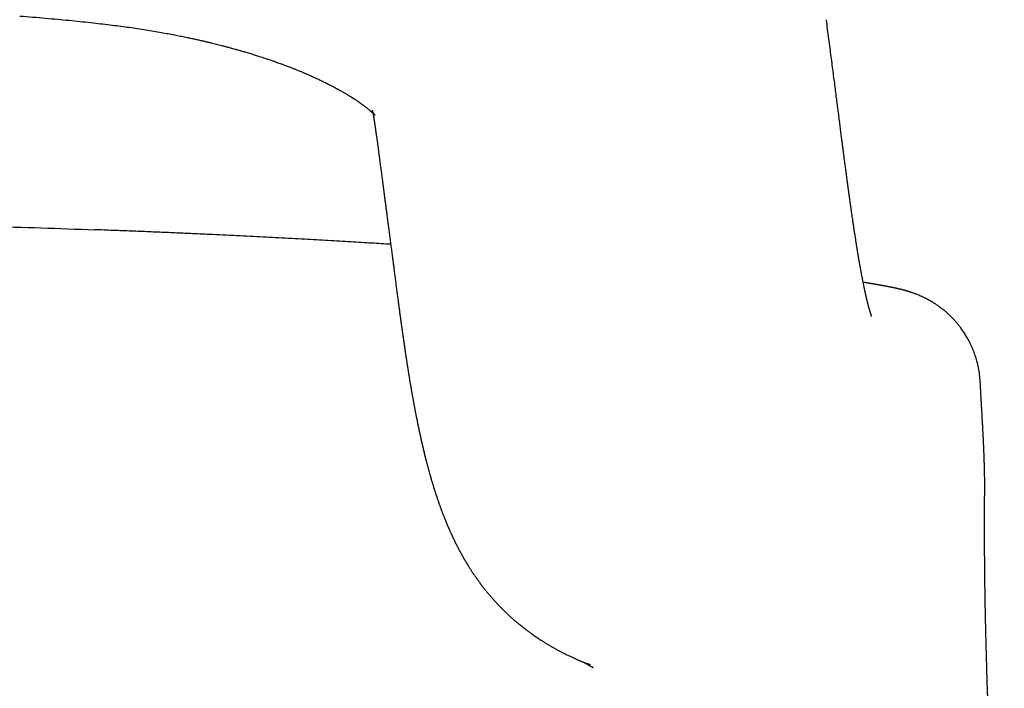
# Model space of a CAD drawing. Header units: millimetres. Extents: x 8 to 750, y 12 to 485.
# Tile 19 of 30: x 396 to 414, y 464 to 476. Entities that reach past the tile are written whole.
import ezdxf

# ---------------------------------------------------------------- set-up
doc = ezdxf.new("R2010")
doc.units = ezdxf.units.MM

msp = doc.modelspace()

# ---------------------------------------------------------------- linework, layer by layer
at = {"color": 7, "linetype": 'Continuous', "lineweight": 30}
msp.add_line((413.599, 469.41), (413.6, 469.409), dxfattribs=at)
at = {"color": 7, "linetype": 'Continuous', "lineweight": 30, "flags": 128}
msp.add_lwpolyline([(410.856, 475.86), (410.856, 475.859), (410.857, 475.856)], dxfattribs=at)
at = {"color": 7, "linetype": 'Continuous', "lineweight": 30}
for points, knots in [([(396.475, 475.926), (396.552, 475.92), (396.704, 475.908), (396.928, 475.888), (397.144, 475.869), (397.351, 475.85), (397.551, 475.83), (397.739, 475.81), (397.915, 475.79), (398.081, 475.77), (398.239, 475.75), (398.39, 475.73), (398.539, 475.709), (398.685, 475.686), (398.828, 475.663), (398.962, 475.64), (399.087, 475.618), (399.203, 475.596), (399.311, 475.575), (399.409, 475.555), (399.498, 475.536), (399.578, 475.519), (399.649, 475.504), (399.713, 475.489), (399.772, 475.475), (399.829, 475.462), (399.883, 475.449), (399.933, 475.437), (399.98, 475.425), (400.025, 475.414), (400.068, 475.403), (400.103, 475.394), (400.129, 475.387), (400.149, 475.382), (400.171, 475.376), (400.197, 475.369), (400.231, 475.36), (400.27, 475.349), (400.316, 475.336), (400.369, 475.322), (400.427, 475.305), (400.482, 475.289), (400.531, 475.274), (400.572, 475.262), (400.608, 475.251), (400.641, 475.24), (400.675, 475.23), (400.712, 475.218), (400.753, 475.205), (400.798, 475.19), (400.839, 475.177), (400.876, 475.165), (400.907, 475.154), (400.939, 475.143), (400.97, 475.132), (400.997, 475.123), (401.018, 475.116), (401.038, 475.108), (401.064, 475.099), (401.097, 475.087), (401.137, 475.073), (401.176, 475.059), (401.212, 475.045), (401.245, 475.032), (401.279, 475.02), (401.31, 475.007), (401.338, 474.997), (401.362, 474.987), (401.386, 474.977), (401.412, 474.967), (401.443, 474.955), (401.473, 474.942), (401.503, 474.93), (401.528, 474.919), (401.55, 474.91), (401.568, 474.902), (401.584, 474.895), (401.602, 474.887), (401.626, 474.877), (401.659, 474.863), (401.695, 474.847), (401.732, 474.83), (401.768, 474.813), (401.817, 474.791), (401.883, 474.759), (401.959, 474.721), (402.029, 474.686), (402.093, 474.652), (402.156, 474.618), (402.219, 474.583), (402.265, 474.556), (402.296, 474.538), (402.314, 474.527), (402.332, 474.516), (402.351, 474.504), (402.367, 474.495), (402.379, 474.487), (402.388, 474.482), (402.397, 474.476), (402.406, 474.47), (402.415, 474.464), (402.423, 474.459), (402.435, 474.452), (402.449, 474.442), (402.466, 474.431), (402.482, 474.42), (402.497, 474.41), (402.511, 474.401), (402.525, 474.391), (402.538, 474.381), (402.55, 474.373), (402.56, 474.366), (402.57, 474.358), (402.581, 474.351), (402.591, 474.343), (402.601, 474.336), (402.61, 474.329), (402.621, 474.32), (402.636, 474.309), (402.649, 474.299), (402.662, 474.289), (402.676, 474.278), (402.689, 474.267), (402.703, 474.255), (402.717, 474.244), (402.731, 474.232), (402.742, 474.222), (402.751, 474.214), (402.762, 474.204), (402.773, 474.193), (402.783, 474.184), (402.79, 474.177), (402.796, 474.171), (402.799, 474.167), (402.801, 474.165), (402.803, 474.163), (402.804, 474.161), (402.805, 474.16), (402.805, 474.16), (402.805, 474.16), (402.805, 474.16), (402.805, 474.161), (402.804, 474.162), (402.803, 474.163), (402.801, 474.165), (402.8, 474.168), (402.798, 474.17), (402.796, 474.173), (402.794, 474.175), (402.793, 474.178), (402.791, 474.181), (402.789, 474.184), (402.786, 474.189), (402.783, 474.194), (402.78, 474.199), (402.777, 474.205), (402.775, 474.209), (402.771, 474.215), (402.769, 474.221), (402.766, 474.226), (402.763, 474.232), (402.762, 474.236), (402.761, 474.239), (402.76, 474.24), (402.76, 474.24), (402.76, 474.239), (402.761, 474.238), (402.761, 474.237), (402.762, 474.236), (402.762, 474.234), (402.762, 474.233), (402.763, 474.231), (402.763, 474.229), (402.764, 474.227), (402.764, 474.226), (402.765, 474.224), (402.766, 474.221), (402.767, 474.216), (402.768, 474.211), (402.769, 474.206), (402.77, 474.2), (402.771, 474.192), (402.773, 474.184), (402.775, 474.174), (402.777, 474.165), (402.779, 474.153), (402.781, 474.142), (402.783, 474.132), (402.784, 474.122), (402.786, 474.113), (402.787, 474.104), (402.788, 474.096), (402.79, 474.088), (402.791, 474.078), (402.794, 474.061), (402.797, 474.038), (402.801, 474.013), (402.805, 473.99), (402.808, 473.968), (402.811, 473.948), (402.813, 473.932), (402.815, 473.921), (402.816, 473.913), (402.817, 473.902), (402.819, 473.889), (402.821, 473.872), (402.824, 473.852), (402.827, 473.829), (402.83, 473.813), (402.831, 473.805)], [0, 0, 0, 0, 0.017122, 0.033677, 0.049659, 0.065064, 0.079888, 0.094131, 0.107025, 0.119401, 0.13126, 0.142609, 0.15345, 0.164948, 0.175811, 0.186039, 0.195632, 0.20459, 0.212914, 0.220605, 0.227663, 0.233785, 0.239337, 0.244331, 0.249039, 0.253581, 0.257958, 0.261934, 0.265765, 0.269449, 0.272988, 0.276231, 0.27807, 0.279515, 0.281221, 0.283469, 0.286256, 0.289583, 0.293444, 0.297931, 0.302941, 0.308473, 0.311976, 0.31566, 0.318969, 0.321444, 0.324458, 0.327751, 0.331398, 0.335408, 0.339841, 0.342519, 0.345332, 0.348281, 0.351303, 0.353834, 0.355739, 0.357081, 0.359636, 0.362805, 0.366581, 0.370905, 0.373897, 0.377099, 0.380512, 0.383724, 0.386266, 0.388634, 0.390978, 0.393539, 0.39656, 0.400208, 0.402935, 0.405714, 0.408049, 0.409922, 0.411402, 0.412902, 0.415803, 0.419182, 0.423338, 0.427712, 0.431535, 0.435247, 0.444495, 0.454552, 0.462934, 0.470692, 0.479537, 0.488388, 0.497371, 0.500331, 0.502906, 0.506085, 0.508925, 0.51253, 0.514049, 0.515202, 0.516889, 0.518823, 0.520197, 0.521546, 0.523467, 0.526255, 0.52975, 0.533141, 0.535589, 0.538349, 0.541459, 0.54435, 0.546863, 0.548735, 0.551496, 0.553573, 0.556102, 0.558729, 0.560637, 0.562806, 0.567195, 0.570688, 0.574456, 0.578245, 0.582451, 0.586506, 0.591177, 0.59623, 0.600956, 0.605361, 0.613351, 0.622035, 0.63071, 0.639491, 0.647817, 0.655251, 0.65976, 0.664439, 0.669689, 0.675165, 0.68061, 0.686008, 0.690768, 0.69569, 0.700602, 0.705897, 0.711906, 0.717975, 0.723119, 0.72751, 0.731599, 0.735679, 0.739816, 0.744327, 0.750222, 0.756155, 0.762169, 0.767392, 0.775776, 0.784201, 0.792714, 0.801866, 0.811167, 0.820316, 0.829366, 0.833883, 0.838096, 0.842475, 0.847435, 0.852623, 0.857836, 0.863608, 0.868796, 0.873873, 0.879091, 0.883237, 0.887304, 0.891842, 0.89701, 0.900957, 0.904104, 0.906943, 0.909871, 0.913537, 0.917909, 0.921045, 0.924244, 0.927991, 0.931876, 0.934707, 0.936853, 0.939469, 0.941839, 0.943719, 0.945399, 0.947591, 0.95033, 0.955829, 0.960865, 0.965453, 0.970133, 0.974297, 0.977987, 0.979248, 0.980715, 0.98268, 0.985145, 0.988109, 0.991574, 0.995537, 1, 1, 1, 1]), ([(411.666, 470.571), (411.666, 470.571), (411.666, 470.571), (411.666, 470.572), (411.665, 470.572), (411.665, 470.574), (411.664, 470.577), (411.662, 470.581), (411.66, 470.586), (411.658, 470.591), (411.656, 470.598), (411.654, 470.605), (411.651, 470.613), (411.648, 470.621), (411.645, 470.63), (411.642, 470.639), (411.64, 470.647), (411.637, 470.656), (411.635, 470.664), (411.632, 470.673), (411.63, 470.681), (411.627, 470.69), (411.625, 470.699), (411.622, 470.709), (411.619, 470.719), (411.616, 470.729), (411.614, 470.738), (411.611, 470.746), (411.61, 470.753), (411.608, 470.76), (411.606, 470.768), (411.604, 470.775), (411.602, 470.781), (411.601, 470.786), (411.6, 470.791), (411.599, 470.796), (411.598, 470.799), (411.597, 470.802), (411.596, 470.806), (411.595, 470.81), (411.594, 470.815), (411.592, 470.82), (411.591, 470.827), (411.589, 470.835), (411.587, 470.842), (411.585, 470.849), (411.584, 470.855), (411.582, 470.862), (411.58, 470.87), (411.578, 470.88), (411.575, 470.89), (411.573, 470.901), (411.571, 470.91), (411.569, 470.917), (411.567, 470.923), (411.566, 470.93), (411.564, 470.937), (411.562, 470.946), (411.56, 470.958), (411.556, 470.972), (411.553, 470.987), (411.55, 471), (411.548, 471.012), (411.545, 471.022), (411.543, 471.032), (411.541, 471.041), (411.539, 471.051), (411.537, 471.062), (411.534, 471.077), (411.53, 471.094), (411.526, 471.112), (411.522, 471.132), (411.518, 471.153), (411.514, 471.175), (411.509, 471.195), (411.506, 471.214), (411.502, 471.233), (411.498, 471.254), (411.494, 471.275), (411.49, 471.295), (411.487, 471.311), (411.484, 471.326), (411.482, 471.34), (411.479, 471.355), (411.476, 471.372), (411.472, 471.391), (411.468, 471.412), (411.464, 471.435), (411.46, 471.461), (411.455, 471.489), (411.45, 471.517), (411.444, 471.549), (411.438, 471.584), (411.432, 471.622), (411.425, 471.659), (411.419, 471.696), (411.413, 471.732), (411.408, 471.765), (411.403, 471.793), (411.4, 471.816), (411.396, 471.838), (411.393, 471.856), (411.391, 471.873), (411.388, 471.889), (411.385, 471.906), (411.382, 471.925), (411.379, 471.948), (411.375, 471.973), (411.371, 471.999), (411.367, 472.026), (411.363, 472.053), (411.358, 472.081), (411.354, 472.108), (411.35, 472.135), (411.346, 472.163), (411.341, 472.194), (411.336, 472.228), (411.331, 472.265), (411.325, 472.307), (411.318, 472.354), (411.31, 472.406), (411.302, 472.463), (411.295, 472.516), (411.288, 472.564), (411.282, 472.607), (411.276, 472.65), (411.27, 472.693), (411.264, 472.733), (411.259, 472.768), (411.255, 472.8), (411.251, 472.829), (411.248, 472.854), (411.245, 472.876), (411.242, 472.895), (411.24, 472.911), (411.238, 472.924), (411.237, 472.934), (411.236, 472.944), (411.234, 472.952), (411.233, 472.961), (411.232, 472.972), (411.23, 472.988), (411.227, 473.009), (411.223, 473.034), (411.219, 473.063), (411.215, 473.097), (411.21, 473.135), (411.204, 473.178), (411.198, 473.225), (411.191, 473.277), (411.184, 473.332), (411.176, 473.39), (411.169, 473.45), (411.16, 473.515), (411.151, 473.584), (411.142, 473.657), (411.131, 473.739), (411.12, 473.829), (411.107, 473.928), (411.094, 474.033), (411.08, 474.143), (411.065, 474.258), (411.049, 474.378), (411.034, 474.502), (411.017, 474.631), (411, 474.765), (410.981, 474.906), (410.962, 475.052), (410.943, 475.203), (410.922, 475.359), (410.901, 475.52), (410.879, 475.687), (410.864, 475.799), (410.857, 475.856)], [0, 0, 0, 0, 0.000098, 0.005843, 0.011709, 0.021309, 0.031259, 0.041585, 0.052315, 0.061049, 0.07007, 0.079214, 0.088028, 0.096528, 0.104735, 0.112556, 0.119947, 0.125865, 0.132119, 0.138266, 0.144074, 0.149358, 0.155012, 0.161013, 0.167047, 0.173006, 0.178742, 0.182205, 0.185515, 0.189254, 0.193509, 0.196448, 0.199507, 0.202256, 0.204633, 0.206638, 0.208138, 0.209438, 0.210993, 0.212855, 0.215024, 0.217501, 0.220264, 0.223905, 0.227157, 0.23002, 0.232493, 0.235293, 0.238552, 0.242285, 0.246483, 0.250617, 0.254379, 0.256833, 0.259098, 0.261382, 0.264083, 0.267209, 0.27076, 0.276484, 0.281685, 0.286361, 0.290094, 0.29341, 0.296422, 0.299389, 0.302321, 0.305218, 0.310304, 0.31546, 0.320859, 0.326575, 0.332697, 0.339171, 0.344504, 0.349515, 0.354422, 0.359856, 0.365853, 0.370515, 0.374595, 0.378093, 0.381333, 0.384787, 0.388898, 0.393353, 0.398241, 0.403563, 0.409319, 0.415504, 0.421774, 0.427906, 0.435869, 0.443588, 0.451063, 0.458294, 0.46528, 0.471934, 0.476688, 0.480998, 0.484866, 0.488291, 0.491272, 0.49381, 0.4967, 0.50016, 0.504226, 0.508592, 0.513042, 0.517575, 0.522192, 0.526892, 0.531184, 0.535543, 0.540079, 0.545024, 0.550385, 0.556164, 0.562361, 0.569752, 0.577661, 0.586088, 0.595034, 0.600922, 0.607014, 0.613311, 0.619417, 0.625009, 0.629831, 0.634193, 0.638094, 0.641535, 0.644516, 0.647035, 0.649094, 0.65073, 0.652153, 0.653398, 0.654465, 0.655353, 0.656862, 0.658965, 0.661664, 0.664958, 0.668681, 0.672953, 0.677773, 0.683143, 0.689063, 0.695533, 0.702553, 0.709472, 0.716853, 0.724698, 0.733006, 0.741777, 0.751012, 0.762111, 0.773813, 0.786121, 0.799035, 0.812555, 0.826426, 0.840883, 0.855923, 0.871545, 0.888085, 0.905229, 0.922977, 0.941328, 0.960282, 0.979839, 1, 1, 1, 1]), ([(402.831, 473.809), (402.836, 473.771), (402.847, 473.695), (402.862, 473.582), (402.876, 473.473), (402.89, 473.368), (402.903, 473.268), (402.916, 473.173), (402.928, 473.082), (402.939, 473.002), (402.948, 472.931), (402.956, 472.869), (402.964, 472.809), (402.972, 472.748), (402.98, 472.686), (402.989, 472.621), (402.997, 472.555), (403.007, 472.483), (403.017, 472.406), (403.028, 472.323), (403.039, 472.237), (403.051, 472.149), (403.062, 472.058), (403.075, 471.965), (403.087, 471.868), (403.1, 471.77), (403.113, 471.673), (403.125, 471.581), (403.136, 471.493), (403.147, 471.408), (403.158, 471.325), (403.169, 471.241), (403.18, 471.158), (403.191, 471.073), (403.202, 470.987), (403.214, 470.903), (403.224, 470.821), (403.235, 470.743), (403.244, 470.678), (403.251, 470.625), (403.256, 470.585), (403.261, 470.548), (403.265, 470.519), (403.268, 470.498), (403.27, 470.482), (403.273, 470.465), (403.276, 470.444), (403.279, 470.421), (403.282, 470.398), (403.285, 470.376), (403.288, 470.357), (403.29, 470.34), (403.293, 470.317), (403.297, 470.287), (403.303, 470.248), (403.309, 470.207), (403.315, 470.166), (403.32, 470.125), (403.326, 470.086), (403.332, 470.048), (403.337, 470.013), (403.341, 469.982), (403.346, 469.955), (403.349, 469.93), (403.353, 469.904), (403.357, 469.881), (403.359, 469.862), (403.362, 469.846), (403.365, 469.828), (403.368, 469.807), (403.372, 469.782), (403.376, 469.756), (403.379, 469.732), (403.383, 469.711), (403.386, 469.694), (403.388, 469.68), (403.39, 469.668), (403.391, 469.656), (403.394, 469.642), (403.396, 469.626), (403.399, 469.609), (403.402, 469.587), (403.406, 469.563), (403.411, 469.535), (403.415, 469.508), (403.42, 469.481), (403.424, 469.454), (403.428, 469.428), (403.432, 469.405), (403.436, 469.382), (403.44, 469.361), (403.443, 469.341), (403.446, 469.321), (403.45, 469.303), (403.453, 469.284), (403.456, 469.264), (403.46, 469.243), (403.464, 469.222), (403.467, 469.201), (403.471, 469.182), (403.474, 469.165), (403.476, 469.15), (403.48, 469.131), (403.484, 469.106), (403.489, 469.081), (403.493, 469.06), (403.496, 469.042), (403.499, 469.024), (403.502, 469.008), (403.505, 468.994), (403.508, 468.979), (403.51, 468.964), (403.514, 468.946), (403.518, 468.926), (403.521, 468.906), (403.525, 468.885), (403.529, 468.865), (403.533, 468.846), (403.536, 468.829), (403.539, 468.813), (403.542, 468.799), (403.545, 468.786), (403.547, 468.774), (403.55, 468.761), (403.552, 468.746), (403.556, 468.73), (403.559, 468.713), (403.563, 468.695), (403.566, 468.678), (403.569, 468.662), (403.572, 468.648), (403.575, 468.633), (403.578, 468.618), (403.582, 468.602), (403.586, 468.584), (403.59, 468.565), (403.593, 468.547), (403.597, 468.53), (403.6, 468.517), (403.603, 468.504), (403.606, 468.49), (403.609, 468.475), (403.613, 468.457), (403.618, 468.435), (403.623, 468.411), (403.627, 468.39), (403.631, 468.373), (403.635, 468.359), (403.638, 468.343), (403.642, 468.326), (403.646, 468.31), (403.649, 468.295), (403.653, 468.28), (403.656, 468.266), (403.659, 468.252), (403.663, 468.237), (403.666, 468.224), (403.669, 468.211), (403.672, 468.198), (403.675, 468.184), (403.679, 468.169), (403.683, 468.152), (403.687, 468.134), (403.692, 468.117), (403.696, 468.101), (403.699, 468.086), (403.703, 468.071), (403.707, 468.055), (403.711, 468.038), (403.716, 468.021), (403.72, 468.003), (403.725, 467.986), (403.729, 467.97), (403.733, 467.954), (403.737, 467.937), (403.742, 467.918), (403.748, 467.899), (403.754, 467.877), (403.76, 467.854), (403.766, 467.83), (403.772, 467.808), (403.778, 467.787), (403.785, 467.764), (403.792, 467.74), (403.8, 467.712), (403.808, 467.682), (403.817, 467.651), (403.825, 467.624), (403.833, 467.599), (403.84, 467.576), (403.847, 467.553), (403.854, 467.532), (403.86, 467.512), (403.865, 467.494), (403.87, 467.478), (403.876, 467.461), (403.882, 467.442), (403.889, 467.419), (403.898, 467.391), (403.909, 467.359), (403.918, 467.332), (403.926, 467.309), (403.932, 467.292), (403.938, 467.275), (403.943, 467.261), (403.947, 467.248), (403.951, 467.237), (403.956, 467.223), (403.962, 467.207), (403.969, 467.187), (403.976, 467.168), (403.983, 467.148), (403.991, 467.128), (403.999, 467.105), (404.008, 467.081), (404.017, 467.058), (404.026, 467.036), (404.033, 467.018), (404.039, 467.002), (404.045, 466.988), (404.05, 466.975), (404.055, 466.962), (404.061, 466.948), (404.066, 466.934), (404.072, 466.919), (404.079, 466.904), (404.085, 466.888), (404.092, 466.872), (404.098, 466.858), (404.103, 466.845), (404.108, 466.834), (404.113, 466.823), (404.117, 466.813), (404.122, 466.803), (404.126, 466.793), (404.131, 466.78), (404.138, 466.765), (404.146, 466.748), (404.154, 466.729), (404.163, 466.711), (404.17, 466.694), (404.176, 466.681), (404.182, 466.669), (404.187, 466.658), (404.192, 466.648), (404.197, 466.636), (404.204, 466.622), (404.212, 466.606), (404.22, 466.588), (404.229, 466.571), (404.236, 466.556), (404.242, 466.543), (404.248, 466.532), (404.252, 466.524), (404.257, 466.514), (404.263, 466.503), (404.27, 466.489), (404.278, 466.473), (404.287, 466.456), (404.295, 466.44), (404.303, 466.425), (404.311, 466.411), (404.318, 466.397), (404.325, 466.384), (404.333, 466.37), (404.341, 466.354), (404.35, 466.339), (404.358, 466.323), (404.366, 466.309), (404.373, 466.296), (404.38, 466.285), (404.386, 466.274), (404.392, 466.263), (404.399, 466.252), (404.406, 466.24), (404.414, 466.226), (404.422, 466.212), (404.431, 466.198), (404.439, 466.184), (404.447, 466.171), (404.454, 466.159), (404.461, 466.148), (404.468, 466.136), (404.476, 466.124), (404.485, 466.109), (404.495, 466.094), (404.505, 466.078), (404.517, 466.059), (404.53, 466.039), (404.544, 466.017), (404.559, 465.995), (404.574, 465.973), (404.587, 465.954), (404.599, 465.937), (404.609, 465.922), (404.618, 465.909), (404.627, 465.897), (404.636, 465.884), (404.647, 465.869), (404.658, 465.854), (404.669, 465.838), (404.68, 465.824), (404.69, 465.811), (404.698, 465.799), (404.707, 465.788), (404.717, 465.775), (404.728, 465.76), (404.741, 465.743), (404.756, 465.724), (404.77, 465.706), (404.786, 465.687), (404.802, 465.667), (404.819, 465.646), (404.835, 465.627), (404.848, 465.612), (404.859, 465.598), (404.871, 465.585), (404.883, 465.571), (404.895, 465.557), (404.907, 465.543), (404.919, 465.53), (404.933, 465.515), (404.947, 465.499), (404.961, 465.484), (404.973, 465.47), (404.984, 465.459), (404.994, 465.449), (405.002, 465.44), (405.011, 465.43), (405.023, 465.418), (405.038, 465.403), (405.054, 465.386), (405.072, 465.368), (405.09, 465.35), (405.108, 465.333), (405.126, 465.315), (405.142, 465.3), (405.158, 465.285), (405.173, 465.271), (405.189, 465.255), (405.209, 465.237), (405.231, 465.217), (405.255, 465.196), (405.28, 465.174), (405.304, 465.153), (405.328, 465.133), (405.349, 465.115), (405.368, 465.099), (405.386, 465.084), (405.403, 465.071), (405.417, 465.06), (405.434, 465.046), (405.453, 465.031), (405.476, 465.014), (405.496, 464.998), (405.517, 464.982), (405.537, 464.968), (405.558, 464.952), (405.581, 464.935), (405.607, 464.917), (405.637, 464.896), (405.668, 464.874), (405.7, 464.853), (405.732, 464.831), (405.765, 464.809), (405.796, 464.79), (405.824, 464.772), (405.85, 464.756), (405.874, 464.741), (405.896, 464.728), (405.916, 464.716), (405.934, 464.705), (405.953, 464.694), (405.973, 464.683), (405.996, 464.67), (406.018, 464.657), (406.042, 464.644), (406.066, 464.631), (406.092, 464.617), (406.118, 464.603), (406.145, 464.59), (406.172, 464.575), (406.201, 464.561), (406.229, 464.547), (406.258, 464.533), (406.287, 464.519), (406.313, 464.507), (406.337, 464.496), (406.358, 464.486), (406.378, 464.477), (406.396, 464.469), (406.415, 464.461), (406.432, 464.453), (406.451, 464.445), (406.471, 464.437), (406.491, 464.428), (406.51, 464.42), (406.529, 464.413), (406.545, 464.406), (406.559, 464.4), (406.571, 464.396), (406.58, 464.392), (406.587, 464.389), (406.592, 464.387), (406.597, 464.385), (406.602, 464.383), (406.607, 464.382), (406.611, 464.38), (406.616, 464.378), (406.62, 464.376), (406.624, 464.375), (406.627, 464.374), (406.631, 464.372), (406.634, 464.371), (406.637, 464.37), (406.64, 464.369), (406.642, 464.368), (406.643, 464.367), (406.644, 464.367), (406.643, 464.368), (406.641, 464.368), (406.639, 464.369), (406.637, 464.37), (406.635, 464.371), (406.633, 464.372), (406.63, 464.373), (406.627, 464.374), (406.624, 464.375), (406.621, 464.377), (406.617, 464.378), (406.614, 464.379), (406.611, 464.38), (406.608, 464.381), (406.606, 464.382), (406.604, 464.383), (406.602, 464.384), (406.6, 464.385), (406.598, 464.386), (406.596, 464.387), (406.594, 464.387), (406.592, 464.388), (406.591, 464.389), (406.589, 464.389), (406.589, 464.39)], [0, 0, 0, 0, 0.007688, 0.015335, 0.022671, 0.029696, 0.036412, 0.042817, 0.048912, 0.054696, 0.059022, 0.063155, 0.067125, 0.071172, 0.075351, 0.079662, 0.084106, 0.088684, 0.094078, 0.099646, 0.105388, 0.111305, 0.117397, 0.123664, 0.130046, 0.136822, 0.143291, 0.149455, 0.155312, 0.160863, 0.16642, 0.17191, 0.177497, 0.183182, 0.188967, 0.194863, 0.200149, 0.2055, 0.210626, 0.213505, 0.216278, 0.218814, 0.221046, 0.222183, 0.223219, 0.224282, 0.225668, 0.22739, 0.228943, 0.230402, 0.231714, 0.232878, 0.233937, 0.23639, 0.239014, 0.241833, 0.244853, 0.247418, 0.250107, 0.252736, 0.255225, 0.257509, 0.259172, 0.26093, 0.262818, 0.264543, 0.265957, 0.266881, 0.268112, 0.269685, 0.271591, 0.273509, 0.275279, 0.276889, 0.278235, 0.2792, 0.279993, 0.280893, 0.281936, 0.28312, 0.284448, 0.285808, 0.288068, 0.290111, 0.292117, 0.294264, 0.296428, 0.298413, 0.300378, 0.302046, 0.303765, 0.30538, 0.306884, 0.308472, 0.309904, 0.311497, 0.313252, 0.31505, 0.316653, 0.318374, 0.319781, 0.320956, 0.322234, 0.324524, 0.327101, 0.328579, 0.330118, 0.331648, 0.333038, 0.334283, 0.335448, 0.336763, 0.338329, 0.340144, 0.341974, 0.343663, 0.345616, 0.34734, 0.348845, 0.350212, 0.351464, 0.3526, 0.353702, 0.354791, 0.356108, 0.357652, 0.359349, 0.360886, 0.362609, 0.364002, 0.36532, 0.366601, 0.367983, 0.369503, 0.371178, 0.373008, 0.374886, 0.376391, 0.377694, 0.378848, 0.380119, 0.381545, 0.383117, 0.385573, 0.387913, 0.390103, 0.391589, 0.392946, 0.394458, 0.396255, 0.397855, 0.399411, 0.400853, 0.402182, 0.403714, 0.405153, 0.406524, 0.407886, 0.409135, 0.410564, 0.412165, 0.413739, 0.415781, 0.417579, 0.419207, 0.420756, 0.422269, 0.423838, 0.425631, 0.427544, 0.429395, 0.431181, 0.432885, 0.434449, 0.436372, 0.43832, 0.440417, 0.442733, 0.445346, 0.447969, 0.450345, 0.452598, 0.455092, 0.457848, 0.460722, 0.464407, 0.467861, 0.470866, 0.473605, 0.476172, 0.478617, 0.481032, 0.483433, 0.485174, 0.486967, 0.488822, 0.490883, 0.493202, 0.496549, 0.500099, 0.503751, 0.505714, 0.507655, 0.509487, 0.511107, 0.512514, 0.513724, 0.514889, 0.517012, 0.519125, 0.521416, 0.523353, 0.525531, 0.528028, 0.530786, 0.533384, 0.535739, 0.537865, 0.539475, 0.540941, 0.542352, 0.543791, 0.545257, 0.54687, 0.548339, 0.549985, 0.551792, 0.553511, 0.55506, 0.556439, 0.557659, 0.558813, 0.55992, 0.560981, 0.562029, 0.563246, 0.564933, 0.566894, 0.568978, 0.571024, 0.572697, 0.574189, 0.575487, 0.576593, 0.577602, 0.578755, 0.580314, 0.582086, 0.584, 0.586017, 0.587599, 0.588961, 0.590102, 0.59102, 0.591819, 0.593089, 0.594632, 0.596448, 0.598259, 0.600024, 0.601672, 0.603203, 0.604618, 0.605974, 0.607528, 0.609155, 0.610959, 0.612681, 0.61423, 0.615606, 0.616808, 0.618023, 0.619086, 0.620276, 0.621612, 0.623093, 0.624688, 0.62633, 0.627836, 0.629201, 0.630582, 0.631784, 0.63302, 0.634428, 0.636008, 0.637761, 0.639611, 0.641384, 0.643994, 0.646416, 0.648956, 0.651708, 0.653817, 0.65577, 0.657504, 0.65902, 0.660392, 0.661948, 0.663724, 0.665546, 0.667475, 0.669252, 0.670857, 0.67229, 0.673613, 0.675178, 0.67704, 0.6792, 0.681622, 0.683905, 0.685939, 0.688795, 0.691392, 0.693784, 0.695446, 0.697126, 0.698822, 0.700535, 0.702341, 0.703905, 0.705597, 0.707418, 0.709368, 0.711275, 0.712963, 0.714432, 0.715681, 0.716711, 0.717685, 0.719247, 0.721136, 0.723353, 0.725447, 0.727666, 0.729981, 0.732155, 0.734138, 0.73593, 0.737578, 0.739333, 0.741744, 0.74438, 0.74711, 0.749862, 0.752634, 0.755099, 0.757409, 0.759557, 0.761496, 0.763219, 0.764727, 0.766067, 0.768411, 0.770642, 0.77301, 0.774968, 0.777052, 0.779262, 0.781637, 0.784294, 0.787241, 0.790477, 0.793389, 0.7965, 0.799699, 0.802783, 0.805695, 0.808389, 0.810729, 0.812875, 0.814828, 0.816588, 0.818172, 0.820205, 0.822317, 0.824507, 0.826775, 0.829123, 0.831666, 0.834476, 0.837541, 0.840632, 0.843662, 0.846633, 0.849545, 0.852375, 0.854998, 0.857626, 0.860074, 0.862503, 0.864917, 0.867316, 0.86978, 0.872393, 0.875201, 0.878202, 0.880697, 0.883271, 0.885689, 0.887912, 0.889981, 0.891849, 0.893519, 0.895159, 0.897069, 0.899255, 0.901716, 0.904394, 0.907337, 0.910543, 0.914013, 0.916924, 0.919998, 0.923233, 0.926461, 0.930832, 0.934921, 0.93873, 0.942259, 0.945508, 0.947654, 0.949701, 0.951912, 0.954329, 0.956953, 0.959731, 0.962709, 0.965884, 0.969039, 0.972543, 0.975773, 0.97873, 0.981413, 0.983824, 0.985962, 0.987827, 0.989508, 0.991233, 0.993014, 0.99485, 0.996741, 0.998575, 1, 1, 1, 1]), ([(394.032, 472.223), (394.336, 472.217), (394.959, 472.205), (395.9, 472.181), (396.857, 472.153), (397.493, 472.13), (397.812, 472.119)], [0, 0, 0, 0, 0.241012, 0.4940107, 0.747007, 1, 1, 1, 1]), ([(403.088, 471.859), (403.087, 471.859), (403.032, 471.862), (402.919, 471.869), (402.747, 471.879), (402.565, 471.89), (402.374, 471.902), (402.177, 471.913), (401.974, 471.925), (401.767, 471.936), (401.55, 471.948), (401.325, 471.96), (401.097, 471.972), (400.869, 471.984), (400.64, 471.996), (400.403, 472.008), (400.159, 472.019), (399.908, 472.031), (399.65, 472.043), (399.376, 472.056), (399.085, 472.068), (398.777, 472.081), (398.461, 472.094), (398.138, 472.106), (397.92, 472.115), (397.81, 472.119)], [0, 0, 0, 0, 0.001098, 0.03663, 0.073534, 0.111811, 0.15146, 0.192482, 0.232419, 0.273578, 0.315962, 0.359571, 0.404397, 0.446203, 0.489019, 0.532849, 0.577693, 0.623553, 0.670426, 0.7183, 0.772127, 0.827201, 0.883537, 0.94114, 1, 1, 1, 1]), ([(413.6, 469.41), (413.597, 469.453), (413.591, 469.536), (413.57, 469.659), (413.543, 469.775), (413.509, 469.884), (413.471, 469.985), (413.429, 470.079), (413.386, 470.164), (413.341, 470.241), (413.296, 470.309), (413.254, 470.368), (413.214, 470.42), (413.176, 470.466), (413.138, 470.509), (413.099, 470.55), (413.06, 470.589), (413.017, 470.629), (412.971, 470.669), (412.923, 470.708), (412.875, 470.744), (412.838, 470.77), (412.808, 470.79), (412.79, 470.802), (412.778, 470.81), (412.77, 470.815), (412.764, 470.818), (412.76, 470.821), (412.758, 470.822), (412.756, 470.823), (412.754, 470.825), (412.752, 470.826), (412.75, 470.827), (412.744, 470.83), (412.736, 470.836), (412.724, 470.843), (412.712, 470.85), (412.699, 470.857), (412.685, 470.865), (412.671, 470.872), (412.657, 470.88), (412.642, 470.888), (412.628, 470.895), (412.613, 470.902), (412.59, 470.914), (412.56, 470.928), (412.524, 470.944), (412.492, 470.957), (412.465, 470.968), (412.441, 470.977), (412.42, 470.985), (412.401, 470.991), (412.384, 470.997), (412.37, 471.002), (412.359, 471.006), (412.35, 471.009), (412.34, 471.012), (412.331, 471.015), (412.322, 471.017), (412.313, 471.02), (412.304, 471.023), (412.295, 471.026), (412.286, 471.028), (412.279, 471.03), (412.273, 471.032), (412.268, 471.033), (412.262, 471.035), (412.257, 471.036), (412.252, 471.038), (412.247, 471.039), (412.243, 471.04), (412.239, 471.041), (412.235, 471.042), (412.232, 471.043), (412.229, 471.044), (412.226, 471.044), (412.223, 471.045), (412.221, 471.046), (412.219, 471.046), (412.215, 471.047), (412.211, 471.048), (412.206, 471.049), (412.201, 471.051), (412.196, 471.052), (412.191, 471.053), (412.186, 471.055), (412.181, 471.056), (412.175, 471.057), (412.17, 471.058), (412.164, 471.06), (412.159, 471.061), (412.155, 471.062), (412.15, 471.063), (412.145, 471.064), (412.14, 471.065), (412.135, 471.067), (412.129, 471.068), (412.124, 471.069), (412.118, 471.07), (412.112, 471.072), (412.107, 471.073), (412.101, 471.074), (412.095, 471.076), (412.089, 471.077), (412.083, 471.078), (412.076, 471.08), (412.071, 471.081), (412.066, 471.082), (412.062, 471.083), (412.058, 471.083), (412.054, 471.084), (412.051, 471.085), (412.047, 471.086), (412.043, 471.087), (412.039, 471.087), (412.035, 471.088), (412.032, 471.089), (412.029, 471.089), (412.025, 471.09), (412.022, 471.091), (412.019, 471.091), (412.016, 471.092), (412.014, 471.093), (412.01, 471.093), (412.005, 471.094), (411.999, 471.096), (411.993, 471.097), (411.988, 471.098), (411.985, 471.098), (411.983, 471.099), (411.981, 471.099), (411.979, 471.1), (411.977, 471.1), (411.974, 471.1), (411.972, 471.101), (411.969, 471.101), (411.966, 471.102), (411.963, 471.103), (411.959, 471.103), (411.955, 471.104), (411.952, 471.105), (411.948, 471.106), (411.943, 471.106), (411.939, 471.107), (411.935, 471.108), (411.931, 471.109), (411.927, 471.11), (411.924, 471.11), (411.92, 471.111), (411.916, 471.112), (411.911, 471.113), (411.907, 471.113), (411.902, 471.114), (411.898, 471.115), (411.894, 471.116), (411.89, 471.117), (411.886, 471.117), (411.883, 471.118), (411.879, 471.119), (411.877, 471.119), (411.874, 471.119), (411.872, 471.12), (411.869, 471.12), (411.867, 471.121), (411.863, 471.122), (411.859, 471.122), (411.855, 471.123), (411.85, 471.124), (411.846, 471.125), (411.841, 471.126), (411.836, 471.127), (411.83, 471.127), (411.825, 471.128), (411.819, 471.13), (411.813, 471.131), (411.806, 471.132), (411.8, 471.133), (411.793, 471.134), (411.786, 471.135), (411.779, 471.137), (411.771, 471.138), (411.764, 471.139), (411.756, 471.141), (411.75, 471.142), (411.744, 471.143), (411.738, 471.144), (411.732, 471.145), (411.727, 471.146), (411.719, 471.147), (411.708, 471.149), (411.695, 471.151), (411.682, 471.154), (411.67, 471.155), (411.662, 471.157), (411.656, 471.158), (411.649, 471.159), (411.643, 471.16), (411.638, 471.161), (411.632, 471.162), (411.626, 471.163), (411.621, 471.164), (411.615, 471.165), (411.609, 471.166), (411.604, 471.166), (411.599, 471.167), (411.595, 471.168), (411.591, 471.169), (411.587, 471.169), (411.584, 471.17), (411.58, 471.17), (411.575, 471.171), (411.571, 471.172), (411.565, 471.173), (411.56, 471.174), (411.554, 471.175), (411.548, 471.176), (411.542, 471.177), (411.535, 471.178), (411.528, 471.179), (411.521, 471.18), (411.515, 471.181), (411.512, 471.181)], [0, 0, 0, 0, 0.003617, 0.007136, 0.010547, 0.013839, 0.017005, 0.02004, 0.022938, 0.025697, 0.028315, 0.030791, 0.032977, 0.035125, 0.037365, 0.039702, 0.042137, 0.044673, 0.047794, 0.05106, 0.054457, 0.057938, 0.059955, 0.062002, 0.062943, 0.063706, 0.064268, 0.064667, 0.064935, 0.065192, 0.065452, 0.065714, 0.065979, 0.066246, 0.067983, 0.069618, 0.07133, 0.073472, 0.075725, 0.07809, 0.080748, 0.083533, 0.086353, 0.089152, 0.091932, 0.10009, 0.108074, 0.115885, 0.122715, 0.129474, 0.136297, 0.143188, 0.150189, 0.15737, 0.162297, 0.167312, 0.172466, 0.177771, 0.183227, 0.188732, 0.194383, 0.200179, 0.206121, 0.210163, 0.214263, 0.218257, 0.222076, 0.225719, 0.229186, 0.232294, 0.235246, 0.238043, 0.240682, 0.243166, 0.245603, 0.247868, 0.249961, 0.251883, 0.253721, 0.255592, 0.26014, 0.26488, 0.269276, 0.273824, 0.278526, 0.283404, 0.288485, 0.293772, 0.299264, 0.304961, 0.309581, 0.31433, 0.31926, 0.324386, 0.329808, 0.335433, 0.341263, 0.347296, 0.353533, 0.359852, 0.366317, 0.37292, 0.379662, 0.386541, 0.393559, 0.400714, 0.408008, 0.412658, 0.417232, 0.421671, 0.425976, 0.430147, 0.434805, 0.439284, 0.443583, 0.447702, 0.451641, 0.455401, 0.45898, 0.462711, 0.466223, 0.469525, 0.472746, 0.475937, 0.482945, 0.489799, 0.496499, 0.503043, 0.505447, 0.507829, 0.510189, 0.512528, 0.514873, 0.517348, 0.520455, 0.523766, 0.527282, 0.531002, 0.535008, 0.539228, 0.54366, 0.548305, 0.553163, 0.558234, 0.563518, 0.567405, 0.5714, 0.575502, 0.579703, 0.58384, 0.589075, 0.594104, 0.598925, 0.603862, 0.608561, 0.613022, 0.617246, 0.621233, 0.624373, 0.627349, 0.63016, 0.632806, 0.635329, 0.637926, 0.642201, 0.646714, 0.651466, 0.656324, 0.661408, 0.666718, 0.672254, 0.678017, 0.684006, 0.690221, 0.697274, 0.704266, 0.711146, 0.717913, 0.724567, 0.732874, 0.740999, 0.748941, 0.756701, 0.764278, 0.770104, 0.775835, 0.78159, 0.787394, 0.793246, 0.806481, 0.819955, 0.833669, 0.847622, 0.853834, 0.860088, 0.866237, 0.872211, 0.878009, 0.883633, 0.889082, 0.894873, 0.900453, 0.905821, 0.910977, 0.915921, 0.91988, 0.923691, 0.927356, 0.931007, 0.934817, 0.938785, 0.943664, 0.948764, 0.954084, 0.959625, 0.965492, 0.971587, 0.977911, 0.984463, 0.991243, 1, 1, 1, 1]), ([(413.63, 468.875), (413.622, 469.016), (413.612, 469.195), (413.602, 469.373), (413.6, 469.409)], [0, 0, 0, 0, 0.7949109, 1, 1, 1, 1]), ([(413.676, 467.233), (413.676, 467.233), (413.676, 467.233), (413.676, 467.233), (413.676, 467.233), (413.677, 467.234), (413.677, 467.236), (413.677, 467.238), (413.677, 467.242), (413.677, 467.246), (413.677, 467.251), (413.677, 467.256), (413.677, 467.262), (413.677, 467.269), (413.677, 467.275), (413.677, 467.282), (413.677, 467.287), (413.677, 467.293), (413.677, 467.297), (413.677, 467.302), (413.678, 467.307), (413.678, 467.313), (413.678, 467.321), (413.678, 467.33), (413.678, 467.339), (413.678, 467.35), (413.678, 467.361), (413.678, 467.373), (413.679, 467.385), (413.679, 467.398), (413.679, 467.411), (413.679, 467.424), (413.679, 467.439), (413.679, 467.458), (413.679, 467.481), (413.679, 467.506), (413.68, 467.53), (413.68, 467.554), (413.68, 467.578), (413.679, 467.6), (413.679, 467.621), (413.679, 467.639), (413.679, 467.653), (413.679, 467.665), (413.679, 467.677), (413.679, 467.692), (413.679, 467.713), (413.678, 467.749), (413.677, 467.8), (413.676, 467.863), (413.674, 467.929), (413.672, 467.995), (413.67, 468.063), (413.667, 468.129), (413.665, 468.183), (413.663, 468.223), (413.662, 468.252), (413.661, 468.279), (413.66, 468.305), (413.658, 468.331), (413.657, 468.357), (413.656, 468.386), (413.654, 468.421), (413.652, 468.463), (413.65, 468.512), (413.647, 468.57), (413.643, 468.635), (413.639, 468.708), (413.635, 468.789), (413.632, 468.845), (413.63, 468.875)], [0, 0, 0, 0, 0.0029569, 0.0124012, 0.0196753, 0.0268971, 0.0349749, 0.0493991, 0.0659388, 0.0845944, 0.1029272, 0.1221164, 0.1420342, 0.1626808, 0.1832223, 0.2018921, 0.21636, 0.2294116, 0.2410478, 0.2512692, 0.2610727, 0.272933, 0.2869667, 0.3017398, 0.3183383, 0.3356725, 0.3521121, 0.3676461, 0.3825455, 0.3993018, 0.4155408, 0.4312628, 0.4472115, 0.4650023, 0.484345, 0.504651, 0.5236738, 0.5413101, 0.5596712, 0.5762487, 0.5910363, 0.6040302, 0.6117047, 0.6185966, 0.624715, 0.6310668, 0.6397614, 0.6508987, 0.6744192, 0.6979351, 0.720757, 0.7429527, 0.7645954, 0.7855299, 0.8048543, 0.8138808, 0.8224865, 0.8306741, 0.8384469, 0.8458084, 0.8527801, 0.8612725, 0.8710173, 0.8829255, 0.897, 0.9132435, 0.9316597, 0.9522534, 0.9750308, 1, 1, 1, 1]), ([(414.029, 457.084), (414.025, 457.153), (414.019, 457.287), (414.008, 457.485), (413.999, 457.676), (413.989, 457.86), (413.98, 458.037), (413.972, 458.206), (413.964, 458.368), (413.956, 458.523), (413.949, 458.672), (413.942, 458.815), (413.935, 458.95), (413.929, 459.077), (413.923, 459.195), (413.918, 459.303), (413.913, 459.402), (413.909, 459.491), (413.906, 459.57), (413.902, 459.638), (413.9, 459.695), (413.898, 459.74), (413.896, 459.774), (413.895, 459.797), (413.894, 459.813), (413.894, 459.825), (413.893, 459.84), (413.892, 459.862), (413.891, 459.892), (413.888, 459.941), (413.885, 460.007), (413.881, 460.092), (413.877, 460.187), (413.872, 460.293), (413.867, 460.41), (413.861, 460.537), (413.855, 460.673), (413.849, 460.818), (413.842, 460.971), (413.836, 461.126), (413.829, 461.28), (413.823, 461.429), (413.816, 461.589), (413.809, 461.757), (413.802, 461.932), (413.795, 462.102), (413.789, 462.265), (413.783, 462.422), (413.777, 462.57), (413.772, 462.708), (413.767, 462.838), (413.761, 462.989), (413.755, 463.161), (413.748, 463.353), (413.743, 463.494), (413.74, 463.583), (413.739, 463.622), (413.738, 463.655), (413.737, 463.683), (413.736, 463.709), (413.735, 463.736), (413.734, 463.767), (413.733, 463.805), (413.73, 463.887), (413.726, 464.011), (413.721, 464.18), (413.716, 464.35), (413.711, 464.522), (413.706, 464.697), (413.702, 464.877), (413.699, 465.01), (413.697, 465.091), (413.696, 465.12), (413.695, 465.147), (413.695, 465.168), (413.695, 465.188), (413.694, 465.208), (413.694, 465.232), (413.693, 465.261), (413.692, 465.295), (413.691, 465.334), (413.691, 465.374), (413.69, 465.412), (413.689, 465.45), (413.689, 465.486), (413.688, 465.521), (413.687, 465.554), (413.687, 465.583), (413.687, 465.606), (413.686, 465.624), (413.686, 465.64), (413.686, 465.654), (413.686, 465.669), (413.685, 465.686), (413.685, 465.706), (413.685, 465.735), (413.684, 465.772), (413.683, 465.817), (413.683, 465.856), (413.682, 465.888), (413.682, 465.914), (413.682, 465.939), (413.682, 465.962), (413.681, 465.982), (413.681, 465.999), (413.681, 466.015), (413.681, 466.03), (413.681, 466.045), (413.68, 466.063), (413.68, 466.086), (413.68, 466.116), (413.68, 466.151), (413.679, 466.186), (413.679, 466.217), (413.679, 466.242), (413.679, 466.259), (413.679, 466.273), (413.679, 466.285), (413.679, 466.297), (413.678, 466.31), (413.678, 466.325), (413.678, 466.34), (413.678, 466.357), (413.678, 466.375), (413.678, 466.395), (413.678, 466.417), (413.678, 466.437), (413.678, 466.455), (413.678, 466.469), (413.678, 466.483), (413.677, 466.498), (413.677, 466.512), (413.677, 466.524), (413.677, 466.536), (413.677, 466.548), (413.677, 466.562), (413.677, 466.581), (413.677, 466.606), (413.677, 466.635), (413.677, 466.661), (413.677, 466.684), (413.677, 466.714), (413.677, 466.749), (413.677, 466.791), (413.677, 466.831), (413.677, 466.867), (413.677, 466.895), (413.677, 466.918), (413.677, 466.933), (413.677, 466.942), (413.677, 466.952), (413.677, 466.964), (413.677, 466.98), (413.677, 466.997), (413.677, 467.016), (413.677, 467.036), (413.677, 467.058), (413.677, 467.082), (413.677, 467.106), (413.677, 467.13), (413.677, 467.152), (413.677, 467.172), (413.677, 467.189), (413.676, 467.203), (413.676, 467.215), (413.676, 467.223), (413.676, 467.231), (413.676, 467.237), (413.676, 467.242), (413.676, 467.247), (413.676, 467.252), (413.676, 467.257), (413.676, 467.263), (413.676, 467.271), (413.676, 467.278), (413.676, 467.287), (413.676, 467.295), (413.676, 467.303), (413.676, 467.31), (413.676, 467.316), (413.676, 467.322), (413.676, 467.326), (413.676, 467.328), (413.676, 467.329)], [0, 0, 0, 0, 0.012791, 0.025105, 0.03699, 0.048472, 0.059559, 0.070061, 0.080167, 0.089859, 0.099116, 0.108089, 0.116557, 0.124495, 0.131876, 0.138678, 0.144877, 0.150453, 0.155363, 0.159623, 0.163222, 0.166146, 0.168127, 0.169593, 0.17054, 0.171102, 0.171876, 0.173322, 0.175258, 0.177685, 0.182626, 0.188073, 0.194039, 0.201017, 0.208616, 0.216848, 0.225727, 0.235266, 0.245476, 0.255856, 0.26601, 0.275925, 0.28559, 0.29785, 0.309644, 0.320955, 0.332316, 0.343115, 0.353344, 0.362996, 0.372154, 0.38125, 0.395542, 0.40983, 0.424117, 0.427475, 0.43047, 0.433064, 0.435257, 0.437087, 0.439159, 0.441732, 0.444808, 0.448386, 0.462187, 0.475872, 0.492025, 0.508048, 0.524036, 0.543327, 0.562795, 0.566241, 0.569606, 0.572529, 0.574971, 0.576972, 0.579282, 0.582238, 0.585839, 0.590086, 0.595341, 0.600491, 0.605527, 0.610449, 0.615257, 0.619951, 0.624532, 0.628749, 0.631652, 0.634192, 0.636371, 0.638241, 0.640377, 0.642937, 0.645921, 0.649329, 0.65635, 0.663414, 0.670518, 0.674722, 0.678939, 0.683102, 0.686871, 0.690262, 0.693195, 0.695687, 0.698247, 0.701116, 0.704294, 0.707773, 0.714133, 0.720686, 0.727431, 0.734336, 0.738238, 0.741526, 0.7442, 0.746451, 0.748807, 0.751686, 0.754744, 0.757983, 0.761401, 0.765165, 0.769499, 0.774404, 0.77988, 0.78285, 0.785964, 0.789222, 0.792626, 0.795936, 0.79869, 0.800876, 0.804156, 0.807465, 0.810819, 0.819181, 0.827822, 0.836745, 0.845951, 0.855353, 0.86442, 0.873661, 0.883086, 0.887871, 0.892706, 0.8977, 0.899163, 0.900654, 0.902216, 0.904202, 0.906689, 0.909677, 0.912377, 0.915385, 0.918701, 0.922324, 0.926034, 0.929405, 0.932811, 0.935767, 0.938275, 0.940333, 0.941944, 0.943108, 0.94405, 0.944844, 0.945728, 0.946705, 0.947776, 0.948944, 0.950209, 0.952784, 0.955692, 0.958938, 0.963659, 0.968955, 0.974828, 0.98128, 0.988312, 0.995925, 1, 1, 1, 1]), ([(406.54, 464.408), (406.54, 464.408), (406.541, 464.408), (406.542, 464.407), (406.544, 464.406), (406.545, 464.405), (406.547, 464.404), (406.548, 464.404), (406.55, 464.403), (406.552, 464.402), (406.554, 464.401), (406.556, 464.4), (406.558, 464.398), (406.561, 464.397), (406.563, 464.396), (406.566, 464.394), (406.568, 464.393), (406.571, 464.391), (406.573, 464.39), (406.576, 464.389), (406.577, 464.388), (406.579, 464.387), (406.581, 464.386), (406.582, 464.385), (406.584, 464.384), (406.585, 464.384), (406.587, 464.383), (406.588, 464.382), (406.59, 464.381), (406.592, 464.38), (406.593, 464.379), (406.595, 464.378), (406.596, 464.378), (406.598, 464.377), (406.6, 464.376), (406.602, 464.375), (406.604, 464.373), (406.606, 464.372), (406.608, 464.371), (406.61, 464.37), (406.613, 464.369), (406.614, 464.368), (406.616, 464.367), (406.617, 464.366), (406.619, 464.365), (406.62, 464.364), (406.622, 464.364), (406.623, 464.363), (406.624, 464.362), (406.626, 464.361), (406.627, 464.36), (406.629, 464.36), (406.63, 464.359), (406.632, 464.358), (406.634, 464.357), (406.635, 464.356), (406.637, 464.355), (406.639, 464.354), (406.641, 464.353), (406.643, 464.351), (406.645, 464.35), (406.647, 464.349), (406.65, 464.348), (406.652, 464.346), (406.654, 464.345), (406.657, 464.344), (406.658, 464.343), (406.66, 464.342), (406.661, 464.341), (406.663, 464.34), (406.664, 464.339), (406.665, 464.339), (406.666, 464.338), (406.667, 464.338), (406.668, 464.337), (406.669, 464.337), (406.67, 464.336), (406.67, 464.336), (406.671, 464.335), (406.672, 464.335), (406.673, 464.335), (406.674, 464.334), (406.675, 464.333), (406.676, 464.333), (406.677, 464.332), (406.679, 464.331), (406.68, 464.33), (406.682, 464.329), (406.683, 464.328), (406.685, 464.327), (406.688, 464.326), (406.69, 464.324), (406.692, 464.323), (406.695, 464.321), (406.698, 464.32), (406.7, 464.319), (406.701, 464.318)], [0, 0, 0, 0, 0.00654, 0.017753, 0.029227, 0.040422, 0.051338, 0.061975, 0.072521, 0.083423, 0.097001, 0.111118, 0.125774, 0.14098, 0.156798, 0.172941, 0.189685, 0.20703, 0.224977, 0.236707, 0.248241, 0.259273, 0.269801, 0.279826, 0.289348, 0.298368, 0.306884, 0.316918, 0.326836, 0.336861, 0.34699, 0.357225, 0.367566, 0.378012, 0.388866, 0.400484, 0.412867, 0.425772, 0.439414, 0.453794, 0.46891, 0.47841, 0.487985, 0.497214, 0.506083, 0.51459, 0.522738, 0.531876, 0.540514, 0.548651, 0.556287, 0.566382, 0.576384, 0.586596, 0.597018, 0.60765, 0.618492, 0.629545, 0.640981, 0.653007, 0.665623, 0.678588, 0.692122, 0.706225, 0.720898, 0.730531, 0.74015, 0.749318, 0.758026, 0.766275, 0.774065, 0.781394, 0.788265, 0.793931, 0.799241, 0.804195, 0.808831, 0.812832, 0.8174, 0.822534, 0.828234, 0.83462, 0.841593, 0.849153, 0.857301, 0.866035, 0.875185, 0.884902, 0.895185, 0.906034, 0.919688, 0.934145, 0.949405, 0.965467, 0.982332, 1, 1, 1, 1])]:
    msp.add_open_spline(points, degree=3, knots=knots, dxfattribs=at)

doc.saveas('drawing.dxf')
